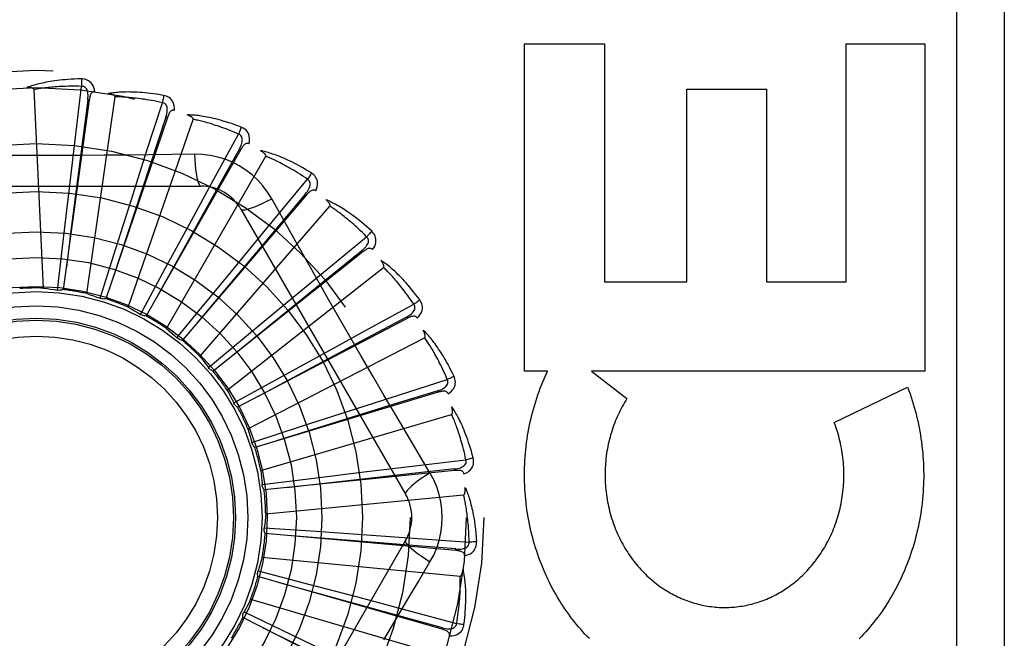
# Model space of a CAD drawing. Header units: inches. Extents: x 0 to 243, y 0 to 157.
# Tile 48 of 256: x 47.346 to 47.965, y 45.87 to 46.259. Entities that reach past the tile are written whole.
import ezdxf

# ---------------------------------------------------------------- set-up
doc = ezdxf.new("R2010")
doc.units = ezdxf.units.IN
doc.header["$LTSCALE"] = 13.357143
doc.header["$MEASUREMENT"] = 0
doc.linetypes.add('HIDDEN', pattern=[0.2, 0.1, -0.1])
doc.layers.add('LEFTHAND_DOOR_ASSEMBLY', color=7, linetype='CONTINUOUS')

msp = doc.modelspace()

# ---------------------------------------------------------------- linework, layer by layer
at = {"layer": 'LEFTHAND_DOOR_ASSEMBLY', "color": 8, "linetype": 'HIDDEN'}
for p, q in [((47.93473, 46.32145), (47.93473, 45.57145)), ((47.96473, 46.32145), (47.96473, 45.57145)), ((47.66321, 46.24424), (47.71335, 46.24424)), ((47.66321, 46.03839), (47.66321, 46.24424)), ((47.71335, 46.24424), (47.71335, 46.09446)), ((47.86523, 46.24424), (47.91486, 46.24424)), ((47.86523, 46.09446), (47.86523, 46.24424)), ((47.91486, 46.24424), (47.91486, 46.03839)), ((47.3608, 46.09063), (47.35485, 46.21546)), ((47.38085, 46.18543), (47.38473, 46.21749)), ((47.76511, 46.21579), (47.81527, 46.21579)), ((47.76511, 46.09446), (47.76511, 46.21579)), ((47.81527, 46.21579), (47.81527, 46.09446)), ((47.38958, 46.20893), (47.37326, 46.08969)), ((47.38863, 46.20906), (47.37787, 46.12486)), ((47.388, 46.08716), (47.40579, 46.21085)), ((47.38958, 46.20893), (47.38863, 46.20906)), ((47.42563, 46.17645), (47.43551, 46.2072)), ((47.43865, 46.19788), (47.40006, 46.08388)), ((47.41406, 46.0786), (47.45493, 46.1967)), ((47.43865, 46.19788), (47.43774, 46.19818)), ((47.46791, 46.15916), (47.48342, 46.18748)), ((47.37705, 46.15347), (47.38085, 46.18543)), ((47.41585, 46.14579), (47.42563, 46.17645)), ((47.48475, 46.17773), (47.42527, 46.0731)), ((47.48475, 46.17773), (47.48391, 46.17821)), ((47.43802, 46.06527), (47.50051, 46.17349)), ((47.45568, 46.1748), (47.44152, 46.17459)), ((47.4525, 46.1309), (47.46791, 46.15916)), ((47.25278, 46.15478), (47.45967, 46.15478)), ((47.37335, 46.12189), (47.37705, 46.15347)), ((47.40624, 46.11548), (47.41585, 46.14579)), ((47.52619, 46.14923), (47.448, 46.05775)), ((47.52619, 46.14923), (47.52546, 46.14985)), ((47.45903, 46.04764), (47.54087, 46.14208)), ((47.48493, 46.1402), (47.58837, 45.96103)), ((47.43733, 46.10296), (47.4525, 46.1309)), ((47.47891, 46.10114), (47.4995, 46.12614)), ((47.3696, 46.08931), (47.37335, 46.12189)), ((47.37787, 46.12486), (47.3752, 46.10376)), ((47.53896, 46.10241), (47.5639, 46.12294)), ((47.39639, 46.0842), (47.40624, 46.11548)), ((47.5615, 46.1134), (47.4674, 46.03837)), ((47.5615, 46.1134), (47.5609, 46.11415)), ((47.42174, 46.07411), (47.43733, 46.10296)), ((47.4587, 46.0765), (47.47891, 46.10114)), ((47.47632, 46.02635), (47.57456, 46.10361)), ((47.51416, 46.08191), (47.53896, 46.10241)), ((47.71335, 46.09446), (47.76511, 46.09446)), ((47.81527, 46.09446), (47.86523, 46.09446)), ((47.44471, 46.0594), (47.4587, 46.0765)), ((47.48969, 46.06161), (47.51416, 46.08191)), ((47.56518, 46.06501), (47.59354, 46.08045)), ((47.58938, 46.07153), (47.48279, 46.01567)), ((47.58939, 46.07153), (47.58894, 46.07238)), ((47.53694, 46.04957), (47.56518, 46.06501)), ((47.46449, 46.04062), (47.48969, 46.06161)), ((47.48928, 46.00218), (47.60035, 46.05945)), ((47.50907, 46.03427), (47.53694, 46.04957)), ((47.48036, 46.01843), (47.50907, 46.03427)), ((47.58384, 46.02333), (47.61462, 46.03312)), ((47.67767, 46.03839), (47.66321, 46.03839)), ((47.67552, 46.03364), (47.67767, 46.03839)), ((47.70531, 46.03839), (47.72749, 46.02114)), ((47.91486, 46.03839), (47.70531, 46.03839)), ((47.85782, 46.00609), (47.90395, 46.02831)), ((47.60884, 46.02515), (47.4936, 45.99046)), ((47.55319, 46.01351), (47.58384, 46.02333)), ((47.60884, 46.02515), (47.60857, 46.02607)), ((47.48047, 46.01818), (47.48036, 46.01843)), ((47.49742, 45.976), (47.61733, 46.0112)), ((47.52293, 46.00375), (47.55319, 46.01351)), ((47.49173, 45.99363), (47.52293, 46.00375)), ((47.60372, 45.97449), (47.59645, 45.98666)), ((47.56232, 45.97502), (47.59428, 45.97886)), ((47.59428, 45.97886), (47.62635, 45.98265)), ((47.49821, 45.96714), (47.53076, 45.97117)), ((47.61917, 45.97592), (47.49945, 45.96367)), ((47.53076, 45.97117), (47.56232, 45.97502)), ((47.61917, 45.97592), (47.61907, 45.97687)), ((47.50046, 45.94874), (47.62486, 45.96062)), ((47.49956, 45.93989), (47.53228, 45.93769)), ((47.62, 45.92562), (47.50012, 45.93625)), ((47.53228, 45.93769), (47.564, 45.9355)), ((47.564, 45.9355), (47.59611, 45.93322)), ((47.58837, 45.93187), (47.48493, 45.7527)), ((47.59611, 45.93322), (47.62832, 45.93088)), ((47.49829, 45.9214), (47.62269, 45.90952)), ((47.62, 45.92562), (47.62008, 45.92658)), ((47.61129, 45.87608), (47.49559, 45.90921)), ((47.49573, 45.91288), (47.52745, 45.90453)), ((47.52745, 45.90453), (47.55818, 45.89638)), ((47.49098, 45.89497), (47.61089, 45.85976)), ((47.55818, 45.89638), (47.58927, 45.88806)), ((47.48686, 45.88709), (47.51642, 45.87288)), ((47.58927, 45.88806), (47.62045, 45.87966)), ((47.59336, 45.82908), (47.48602, 45.88351)), ((47.51642, 45.87288), (47.54505, 45.85906)), ((47.61129, 45.87608), (47.61155, 45.877))]:
    msp.add_line(p, q, dxfattribs=at)
for points in [[(47.38467, 46.22217), (47.38244, 46.22212), (47.38031, 46.22204), (47.37827, 46.22195), (47.37633, 46.22182), (47.37448, 46.22168), (47.37271, 46.22152), (47.37102, 46.22135), (47.36941, 46.22116), (47.36787, 46.22095), (47.3664, 46.22074), (47.365, 46.22051), (47.36366, 46.22028), (47.36238, 46.22005), (47.36115, 46.2198), (47.35999, 46.21956), (47.35887, 46.21931), (47.35781, 46.21906), (47.3568, 46.2188), (47.35583, 46.21853), (47.35492, 46.21827), (47.35404, 46.218), (47.35321, 46.21773), (47.35242, 46.21746), (47.35166, 46.21719), (47.35094, 46.21692), (47.35026, 46.21665)], [(47.39306, 46.2142), (47.39282, 46.21553), (47.39247, 46.21675), (47.39201, 46.21785), (47.39145, 46.21883), (47.39079, 46.21968), (47.39003, 46.2204), (47.38918, 46.22099), (47.38828, 46.22145), (47.38735, 46.22179), (47.38642, 46.22202), (47.38553, 46.22214), (47.38467, 46.22217)], [(47.38467, 46.22217), (47.38471, 46.22154), (47.38473, 46.22083), (47.38475, 46.22006), (47.38475, 46.21923), (47.38475, 46.21836), (47.38473, 46.21749)], [(47.35485, 46.21546), (47.35481, 46.21562), (47.35474, 46.21577), (47.35462, 46.2159), (47.35447, 46.21602), (47.35429, 46.21612), (47.3541, 46.2162), (47.3539, 46.21628), (47.35369, 46.21634), (47.35346, 46.2164), (47.35322, 46.21645), (47.35298, 46.2165), (47.35272, 46.21654), (47.35245, 46.21657), (47.35217, 46.2166), (47.35189, 46.21662), (47.35159, 46.21664), (47.35128, 46.21665), (47.35096, 46.21666), (47.35065, 46.21666), (47.35036, 46.21666)], [(47.38473, 46.21749), (47.38288, 46.21753), (47.3811, 46.21756), (47.3794, 46.21756), (47.37777, 46.21755), (47.37621, 46.21753), (47.37471, 46.21749), (47.37328, 46.21744), (47.3719, 46.21738), (47.37059, 46.21731), (47.36932, 46.21723), (47.36811, 46.21715), (47.36695, 46.21706), (47.36583, 46.21696), (47.36476, 46.21686), (47.36373, 46.21676), (47.36275, 46.21665), (47.3618, 46.21654), (47.3609, 46.21643), (47.36003, 46.21631), (47.35919, 46.21619), (47.35839, 46.21607), (47.35762, 46.21595), (47.35689, 46.21583), (47.35618, 46.21571), (47.3555, 46.21558), (47.35485, 46.21546)], [(47.38863, 46.20906), (47.38874, 46.21009), (47.3888, 46.21107), (47.38879, 46.21201), (47.38874, 46.21289), (47.38861, 46.21372), (47.38843, 46.21449), (47.38817, 46.2152), (47.38785, 46.21583), (47.38746, 46.21637), (47.38699, 46.2168), (47.38647, 46.21713), (47.3859, 46.21736), (47.38531, 46.21748), (47.38472, 46.21749)], [(47.39306, 46.2142), (47.3926, 46.21422), (47.39217, 46.21415), (47.39178, 46.21399), (47.39143, 46.21377), (47.39112, 46.21348), (47.39084, 46.21313), (47.3906, 46.21273), (47.39039, 46.21228), (47.39021, 46.21179), (47.39005, 46.21127), (47.38991, 46.21072), (47.38978, 46.21015), (47.38967, 46.20955), (47.38958, 46.20893)], [(47.43633, 46.2118), (47.43414, 46.21218), (47.43203, 46.21251), (47.43001, 46.21279), (47.42808, 46.21304), (47.42624, 46.21326), (47.42447, 46.21343), (47.42278, 46.21358), (47.42116, 46.2137), (47.41961, 46.21379), (47.41812, 46.21386), (47.4167, 46.2139), (47.41535, 46.21393), (47.41404, 46.21394), (47.4128, 46.21393), (47.4116, 46.21391), (47.41046, 46.21388), (47.40937, 46.21383), (47.40833, 46.21377), (47.40733, 46.21369), (47.40638, 46.2136), (47.40547, 46.21351), (47.4046, 46.2134), (47.40378, 46.21329), (47.40298, 46.21316), (47.40223, 46.21304), (47.4015, 46.2129)], [(47.40579, 46.21085), (47.40578, 46.21103), (47.40573, 46.21119), (47.40564, 46.21134), (47.40551, 46.21148), (47.40536, 46.21161), (47.40519, 46.21173), (47.40501, 46.21184), (47.40481, 46.21195), (47.4046, 46.21205), (47.40438, 46.21214), (47.40414, 46.21223), (47.4039, 46.21232), (47.40364, 46.2124), (47.40337, 46.21248), (47.4031, 46.21256), (47.40281, 46.21263), (47.40251, 46.21271), (47.40219, 46.21277), (47.40186, 46.21284), (47.40152, 46.2129)], [(47.43551, 46.2072), (47.4337, 46.20759), (47.43196, 46.20795), (47.43029, 46.20828), (47.42869, 46.20858), (47.42715, 46.20885), (47.42567, 46.20909), (47.42426, 46.20932), (47.42289, 46.20952), (47.42159, 46.2097), (47.42033, 46.20986), (47.41912, 46.21001), (47.41797, 46.21014), (47.41685, 46.21026), (47.41578, 46.21036), (47.41475, 46.21045), (47.41377, 46.21053), (47.41282, 46.21061), (47.41191, 46.21067), (47.41103, 46.21072), (47.41019, 46.21076), (47.40938, 46.21079), (47.4086, 46.21082), (47.40786, 46.21084), (47.40714, 46.21085), (47.40645, 46.21085), (47.40579, 46.21085)], [(47.43774, 46.19818), (47.43805, 46.19918), (47.43829, 46.20013), (47.43846, 46.20104), (47.43857, 46.20192), (47.43861, 46.20276), (47.43857, 46.20355), (47.43846, 46.2043), (47.43826, 46.20498), (47.43797, 46.20558), (47.4376, 46.20609), (47.43715, 46.20652), (47.43663, 46.20685), (47.43608, 46.20708), (47.4355, 46.2072)], [(47.43633, 46.2118), (47.43625, 46.21119), (47.43615, 46.21049), (47.43602, 46.20973), (47.43586, 46.20892), (47.43569, 46.20806), (47.43551, 46.2072)], [(47.44306, 46.20239), (47.44308, 46.20375), (47.44297, 46.20501), (47.44273, 46.20617), (47.44236, 46.20724), (47.44187, 46.2082), (47.44126, 46.20905), (47.44054, 46.20979), (47.43975, 46.21042), (47.43889, 46.21092), (47.43802, 46.21132), (47.43717, 46.21161), (47.43633, 46.2118)], [(47.44307, 46.20239), (47.44262, 46.20249), (47.44219, 46.20251), (47.44177, 46.20243), (47.44138, 46.20227), (47.44102, 46.20205), (47.44069, 46.20176), (47.44037, 46.20141), (47.44008, 46.20101), (47.43981, 46.20057), (47.43955, 46.20008), (47.43931, 46.19957), (47.43908, 46.19903), (47.43886, 46.19847), (47.43865, 46.19788)], [(47.43774, 46.19818), (47.42766, 46.16753), (47.40463, 46.09733)], [(47.4851, 46.19184), (47.48302, 46.19263), (47.48101, 46.19335), (47.47909, 46.19402), (47.47724, 46.19463), (47.47547, 46.19518), (47.47376, 46.19569), (47.47213, 46.19616), (47.47056, 46.19658), (47.46906, 46.19696), (47.46761, 46.19731), (47.46623, 46.19762), (47.4649, 46.19791), (47.46362, 46.19816), (47.4624, 46.19839), (47.46122, 46.1986), (47.46009, 46.19878), (47.45901, 46.19894), (47.45798, 46.19907), (47.45698, 46.19919), (47.45603, 46.19928), (47.45512, 46.19936), (47.45425, 46.19942), (47.45342, 46.19946), (47.45262, 46.1995), (47.45185, 46.19951), (47.45111, 46.19952)], [(47.45493, 46.1967), (47.45496, 46.19687), (47.45494, 46.19703), (47.45488, 46.1972), (47.45478, 46.19736), (47.45466, 46.19752), (47.45451, 46.19767), (47.45435, 46.19781), (47.45418, 46.19795), (47.45399, 46.19809), (47.45379, 46.19823), (47.45358, 46.19836), (47.45335, 46.19849), (47.45312, 46.19862), (47.45287, 46.19875), (47.45261, 46.19888), (47.45234, 46.19901), (47.45206, 46.19914), (47.45176, 46.19926), (47.45148, 46.19938), (47.4512, 46.19948)], [(47.48342, 46.18748), (47.48172, 46.18821), (47.48008, 46.18889), (47.4785, 46.18953), (47.47699, 46.19012), (47.47553, 46.19068), (47.47413, 46.1912), (47.47278, 46.19169), (47.47148, 46.19215), (47.47023, 46.19257), (47.46902, 46.19297), (47.46787, 46.19334), (47.46675, 46.19369), (47.46568, 46.19402), (47.46465, 46.19432), (47.46366, 46.19461), (47.46271, 46.19487), (47.46179, 46.19512), (47.4609, 46.19535), (47.46005, 46.19557), (47.45923, 46.19577), (47.45845, 46.19596), (47.45769, 46.19613), (47.45696, 46.19629), (47.45626, 46.19643), (47.45558, 46.19657), (47.45493, 46.1967)], [(47.4851, 46.19184), (47.48491, 46.19126), (47.48467, 46.19059), (47.4844, 46.18987), (47.4841, 46.1891), (47.48377, 46.1883), (47.48342, 46.18748)], [(47.48391, 46.17821), (47.4844, 46.17912), (47.48481, 46.18001), (47.48516, 46.18088), (47.48543, 46.18172), (47.48563, 46.18254), (47.48574, 46.18332), (47.48577, 46.18407), (47.48571, 46.18478), (47.48554, 46.18542), (47.48527, 46.186), (47.4849, 46.1865), (47.48446, 46.18692), (47.48396, 46.18725), (47.48342, 46.18749)], [(47.48993, 46.18133), (47.49021, 46.18266), (47.49034, 46.18392), (47.49032, 46.18511), (47.49016, 46.18622), (47.48986, 46.18726), (47.48942, 46.18821), (47.48886, 46.18907), (47.48819, 46.18984), (47.48745, 46.1905), (47.48667, 46.19106), (47.48589, 46.1915), (47.4851, 46.19184)], [(47.48993, 46.18133), (47.48951, 46.18152), (47.48909, 46.18161), (47.48867, 46.18162), (47.48826, 46.18154), (47.48786, 46.18138), (47.48748, 46.18116), (47.4871, 46.18088), (47.48674, 46.18054), (47.48639, 46.18015), (47.48605, 46.17973), (47.48571, 46.17927), (47.48539, 46.17878), (47.48506, 46.17827), (47.48475, 46.17773)], [(47.48391, 46.17821), (47.46821, 46.15002), (47.43231, 46.08544)], [(47.52922, 46.16302), (47.52732, 46.16418), (47.52548, 46.16527), (47.52372, 46.16629), (47.52202, 46.16724), (47.52038, 46.16812), (47.51881, 46.16894), (47.51729, 46.16971), (47.51583, 46.17042), (47.51443, 46.17108), (47.51308, 46.1717), (47.51177, 46.17227), (47.51052, 46.1728), (47.50932, 46.17329), (47.50816, 46.17375), (47.50704, 46.17417), (47.50597, 46.17456), (47.50494, 46.17492), (47.50395, 46.17525), (47.503, 46.17555), (47.50208, 46.17583), (47.5012, 46.17607), (47.50035, 46.1763), (47.49954, 46.1765), (47.49876, 46.17668), (47.49801, 46.17684), (47.49729, 46.17698)], [(47.50051, 46.17349), (47.50056, 46.17366), (47.50058, 46.17382), (47.50055, 46.174), (47.50048, 46.17418), (47.50039, 46.17435), (47.50028, 46.17453), (47.50015, 46.1747), (47.50001, 46.17487), (47.49985, 46.17504), (47.49968, 46.17521), (47.49949, 46.17539), (47.49929, 46.17556), (47.49909, 46.17573), (47.49887, 46.1759), (47.49864, 46.17608), (47.4984, 46.17625), (47.49815, 46.17643), (47.49788, 46.17661), (47.4976, 46.1768), (47.4973, 46.17698)], [(47.44152, 46.17459), (47.41318, 46.17429), (47.39897, 46.17416), (47.38474, 46.17407), (47.37051, 46.174), (47.35628, 46.17398), (47.34204, 46.17399), (47.3278, 46.17406), (47.31357, 46.17415)], [(47.45568, 46.17481), (47.45588, 46.17142), (47.45613, 46.16823), (47.45644, 46.16535), (47.45679, 46.16275), (47.45718, 46.16044), (47.45762, 46.15848), (47.4581, 46.1569), (47.4586, 46.15573), (47.45913, 46.15502), (47.45967, 46.15478)], [(47.50426, 46.14676), (47.50166, 46.15096), (47.49872, 46.15488), (47.49545, 46.15852), (47.49187, 46.16184), (47.488, 46.16484), (47.48387, 46.16748), (47.47952, 46.16974), (47.47499, 46.1716), (47.47031, 46.17304), (47.46552, 46.17407), (47.46064, 46.17465), (47.45568, 46.1748)], [(47.52674, 46.15906), (47.52521, 46.16009), (47.52373, 46.16107), (47.5223, 46.16199), (47.52092, 46.16287), (47.51959, 46.16369), (47.51831, 46.16447), (47.51708, 46.1652), (47.51589, 46.1659), (47.51475, 46.16655), (47.51364, 46.16717), (47.51257, 46.16775), (47.51155, 46.16831), (47.51056, 46.16883), (47.5096, 46.16932), (47.50868, 46.16979), (47.5078, 46.17023), (47.50694, 46.17065), (47.50612, 46.17104), (47.50532, 46.17142), (47.50456, 46.17177), (47.50382, 46.1721), (47.50311, 46.17241), (47.50242, 46.17271), (47.50176, 46.17299), (47.50112, 46.17325), (47.50051, 46.17349)], [(47.52922, 46.16302), (47.52891, 46.16248), (47.52855, 46.16187), (47.52815, 46.16121), (47.52771, 46.16052), (47.52723, 46.15979), (47.52674, 46.15906)], [(47.53197, 46.15178), (47.53249, 46.15303), (47.53285, 46.15424), (47.53306, 46.15542), (47.53312, 46.15654), (47.53302, 46.15762), (47.53277, 46.15863), (47.53238, 46.15959), (47.53187, 46.16047), (47.53127, 46.16126), (47.53061, 46.16195), (47.52993, 46.16253), (47.52922, 46.16302)], [(47.4995, 46.12614), (47.51969, 46.15055), (47.52674, 46.15906)], [(47.52546, 46.14985), (47.52611, 46.15066), (47.52669, 46.15146), (47.5272, 46.15224), (47.52762, 46.15302), (47.52797, 46.15378), (47.52823, 46.15453), (47.5284, 46.15526), (47.52847, 46.15597), (47.52843, 46.15663), (47.52827, 46.15725), (47.52801, 46.15781), (47.52765, 46.15831), (47.52723, 46.15873), (47.52674, 46.15906)], [(47.53197, 46.15178), (47.53159, 46.15204), (47.5312, 46.15222), (47.53078, 46.1523), (47.53036, 46.1523), (47.52994, 46.15222), (47.52953, 46.15208), (47.52911, 46.15187), (47.52869, 46.15161), (47.52827, 46.1513), (47.52785, 46.15095), (47.52744, 46.15056), (47.52702, 46.15014), (47.52661, 46.1497), (47.52619, 46.14923)], [(47.52546, 46.14985), (47.50471, 46.12515), (47.45724, 46.06853)], [(47.48493, 46.1402), (47.48539, 46.13986), (47.48623, 46.13975), (47.48742, 46.13988), (47.48895, 46.14022), (47.49082, 46.14079), (47.49301, 46.14159), (47.49548, 46.14259), (47.49821, 46.1438), (47.50116, 46.14521), (47.50426, 46.14676)], [(47.53209, 46.09725), (47.51812, 46.122), (47.51119, 46.13434), (47.50426, 46.14676)], [(47.56708, 46.12637), (47.56543, 46.12787), (47.56384, 46.12929), (47.5623, 46.13062), (47.56081, 46.13187), (47.55937, 46.13305), (47.55798, 46.13416), (47.55663, 46.13519), (47.55534, 46.13617), (47.55408, 46.13708), (47.55287, 46.13794), (47.5517, 46.13875), (47.55057, 46.1395), (47.54948, 46.14022), (47.54843, 46.14089), (47.54741, 46.14151), (47.54644, 46.1421), (47.54549, 46.14265), (47.54458, 46.14316), (47.5437, 46.14364), (47.54285, 46.14408), (47.54204, 46.14449), (47.54125, 46.14487), (47.54049, 46.14522), (47.53976, 46.14554), (47.53905, 46.14585), (47.53837, 46.14612)], [(47.54087, 46.14208), (47.54096, 46.14223), (47.541, 46.1424), (47.541, 46.14257), (47.54097, 46.14276), (47.54092, 46.14295), (47.54084, 46.14314), (47.54075, 46.14334), (47.54064, 46.14353), (47.54051, 46.14373), (47.54038, 46.14393), (47.54023, 46.14414), (47.54007, 46.14434), (47.5399, 46.14455), (47.53972, 46.14476), (47.53953, 46.14498), (47.53932, 46.14519), (47.53911, 46.14542), (47.53888, 46.14565), (47.53864, 46.14588), (47.53838, 46.14612)], [(47.5639, 46.12294), (47.56258, 46.12425), (47.56132, 46.12549), (47.56009, 46.12667), (47.5589, 46.12779), (47.55775, 46.12885), (47.55665, 46.12985), (47.55557, 46.13081), (47.55454, 46.13171), (47.55353, 46.13257), (47.55257, 46.13339), (47.55163, 46.13417), (47.55073, 46.1349), (47.54985, 46.1356), (47.54901, 46.13627), (47.5482, 46.1369), (47.54741, 46.1375), (47.54665, 46.13807), (47.54591, 46.13862), (47.5452, 46.13914), (47.54452, 46.13963), (47.54386, 46.14009), (47.54322, 46.14053), (47.5426, 46.14095), (47.542, 46.14135), (47.54142, 46.14173), (47.54087, 46.14208)], [(47.56708, 46.12637), (47.56668, 46.12589), (47.56621, 46.12536), (47.56569, 46.1248), (47.56512, 46.1242), (47.56452, 46.12357), (47.5639, 46.12294)], [(47.56765, 46.11481), (47.5684, 46.11594), (47.56899, 46.11706), (47.56941, 46.11817), (47.56968, 46.11927), (47.56978, 46.12034), (47.56973, 46.12139), (47.56953, 46.1224), (47.5692, 46.12336), (47.56876, 46.12425), (47.56824, 46.12505), (47.56768, 46.12576), (47.56708, 46.12637)], [(47.5609, 46.11415), (47.56169, 46.11482), (47.56241, 46.11549), (47.56305, 46.11617), (47.56362, 46.11685), (47.5641, 46.11753), (47.5645, 46.11822), (47.56481, 46.11891), (47.56501, 46.11958), (47.56509, 46.12024), (47.56506, 46.12088), (47.5649, 46.12148), (47.56465, 46.12204), (47.56431, 46.12253), (47.56389, 46.12295)], [(47.5609, 46.11415), (47.53584, 46.09382), (47.47852, 46.04721)], [(47.56765, 46.11481), (47.56733, 46.11514), (47.56698, 46.11539), (47.56658, 46.11555), (47.56617, 46.11562), (47.56575, 46.11563), (47.56531, 46.11557), (47.56486, 46.11544), (47.5644, 46.11526), (47.56393, 46.11504), (47.56345, 46.11477), (47.56297, 46.11447), (47.56248, 46.11414), (47.56199, 46.11378), (47.5615, 46.1134)], [(47.59732, 46.08321), (47.59599, 46.085), (47.59469, 46.08669), (47.59343, 46.08829), (47.5922, 46.0898), (47.59101, 46.09123), (47.58986, 46.09258), (47.58873, 46.09385), (47.58764, 46.09506), (47.58658, 46.09619), (47.58556, 46.09727), (47.58456, 46.09828), (47.58359, 46.09924), (47.58266, 46.10014), (47.58175, 46.101), (47.58088, 46.10181), (47.58003, 46.10257), (47.5792, 46.10329), (47.5784, 46.10396), (47.57763, 46.10459), (47.57688, 46.10519), (47.57616, 46.10574), (47.57545, 46.10626), (47.57478, 46.10675), (47.57412, 46.10721), (47.57348, 46.10764), (47.57287, 46.10804)], [(47.57456, 46.10361), (47.57467, 46.10374), (47.57475, 46.10389), (47.57478, 46.10406), (47.57479, 46.10425), (47.57477, 46.10444), (47.57473, 46.10465), (47.57467, 46.10486), (47.5746, 46.10507), (47.57452, 46.10529), (47.57442, 46.10551), (47.57432, 46.10574), (47.5742, 46.10597), (47.57407, 46.10621), (47.57393, 46.10645), (47.57379, 46.1067), (47.57363, 46.10695), (47.57346, 46.10722), (47.57328, 46.10748), (47.5731, 46.10773), (47.57293, 46.10797)], [(47.59354, 46.08045), (47.5925, 46.08198), (47.59149, 46.08344), (47.59051, 46.08483), (47.58956, 46.08615), (47.58863, 46.08741), (47.58773, 46.08861), (47.58686, 46.08975), (47.58601, 46.09083), (47.58519, 46.09187), (47.5844, 46.09285), (47.58363, 46.09379), (47.58288, 46.09469), (47.58215, 46.09554), (47.58145, 46.09635), (47.58077, 46.09713), (47.58011, 46.09787), (47.57947, 46.09857), (47.57885, 46.09925), (47.57825, 46.09989), (47.57767, 46.1005), (47.57711, 46.10108), (47.57657, 46.10164), (47.57604, 46.10217), (47.57553, 46.10267), (47.57503, 46.10315), (47.57456, 46.10361)], [(47.59645, 45.98666), (47.58202, 46.01104), (47.5748, 46.02328), (47.56761, 46.03556), (47.56043, 46.04785), (47.5533, 46.06017), (47.54619, 46.07251), (47.53913, 46.08487), (47.53209, 46.09725)], [(47.3608, 46.09063), (47.36301, 46.09035), (47.36521, 46.09004), (47.36741, 46.08969), (47.3696, 46.08931)], [(47.37326, 46.08969), (47.37267, 46.08949), (47.37207, 46.08934), (47.37145, 46.08924), (47.37082, 46.08921), (47.37021, 46.08923), (47.3696, 46.08931)], [(47.388, 46.08716), (47.39012, 46.08646), (47.39223, 46.08574), (47.39432, 46.08499), (47.39639, 46.0842)], [(47.40006, 46.08388), (47.39944, 46.08379), (47.39883, 46.08375), (47.3982, 46.08378), (47.39758, 46.08387), (47.39698, 46.084), (47.39639, 46.0842)], [(47.59732, 46.08321), (47.59683, 46.08282), (47.59627, 46.08239), (47.59566, 46.08193), (47.59499, 46.08145), (47.59427, 46.08095), (47.59354, 46.08045)], [(47.59569, 46.07176), (47.59664, 46.07273), (47.59743, 46.07371), (47.59806, 46.07473), (47.59853, 46.07575), (47.59884, 46.07678), (47.59898, 46.07782), (47.59897, 46.07885), (47.59883, 46.07986), (47.59856, 46.08081), (47.59821, 46.0817), (47.59779, 46.0825), (47.59732, 46.08321)], [(47.41406, 46.0786), (47.41601, 46.07752), (47.41794, 46.07641), (47.41985, 46.07527), (47.42174, 46.07411)], [(47.58894, 46.07238), (47.58984, 46.07289), (47.59067, 46.07342), (47.59143, 46.07396), (47.59212, 46.07452), (47.59272, 46.0751), (47.59324, 46.0757), (47.59367, 46.07632), (47.594, 46.07694), (47.59421, 46.07758), (47.5943, 46.07821), (47.59426, 46.07883), (47.59411, 46.07942), (47.59387, 46.07997), (47.59354, 46.08046)], [(47.42527, 46.0731), (47.42465, 46.07313), (47.42404, 46.07321), (47.42343, 46.07336), (47.42284, 46.07356), (47.42227, 46.07381), (47.42174, 46.07411)], [(47.58894, 46.07238), (47.56049, 46.05716), (47.49537, 46.02224)], [(47.59569, 46.07175), (47.59544, 46.07214), (47.59514, 46.07245), (47.59478, 46.07268), (47.59439, 46.07284), (47.59398, 46.07292), (47.59353, 46.07294), (47.59307, 46.0729), (47.59258, 46.07282), (47.59208, 46.07268), (47.59156, 46.07251), (47.59103, 46.07231), (47.59049, 46.07207), (47.58994, 46.07182), (47.58938, 46.07153)], [(47.43802, 46.06527), (47.43973, 46.06384), (47.44142, 46.06238), (47.44308, 46.06091), (47.44471, 46.0594)], [(47.61884, 46.03511), (47.61787, 46.03712), (47.61692, 46.03903), (47.61599, 46.04084), (47.61507, 46.04255), (47.61417, 46.04418), (47.61329, 46.04573), (47.61243, 46.04719), (47.61158, 46.04858), (47.61076, 46.04989), (47.60995, 46.05114), (47.60917, 46.05232), (47.6084, 46.05344), (47.60765, 46.05451), (47.60693, 46.05552), (47.60622, 46.05648), (47.60553, 46.05739), (47.60485, 46.05825), (47.6042, 46.05907), (47.60356, 46.05983), (47.60294, 46.06056), (47.60233, 46.06124), (47.60174, 46.06189), (47.60117, 46.0625), (47.60061, 46.06307), (47.60006, 46.06361), (47.59953, 46.06412)], [(47.60035, 46.05945), (47.60049, 46.05955), (47.60059, 46.05969), (47.60066, 46.05985), (47.6007, 46.06003), (47.60072, 46.06023), (47.60072, 46.06044), (47.6007, 46.06065), (47.60068, 46.06088), (47.60063, 46.06111), (47.60058, 46.06134), (47.60052, 46.06159), (47.60045, 46.06184), (47.60037, 46.0621), (47.60028, 46.06236), (47.60018, 46.06263), (47.60007, 46.06291), (47.59996, 46.06319), (47.59983, 46.06349), (47.59969, 46.0638), (47.59954, 46.06411)], [(47.448, 46.05775), (47.44739, 46.05789), (47.44681, 46.05809), (47.44623, 46.05834), (47.44569, 46.05865), (47.44518, 46.05901), (47.44471, 46.0594)], [(47.61462, 46.03312), (47.61388, 46.03482), (47.61317, 46.03644), (47.61247, 46.03799), (47.61178, 46.03947), (47.61111, 46.04088), (47.61045, 46.04223), (47.60981, 46.04351), (47.60919, 46.04474), (47.60858, 46.04591), (47.60798, 46.04703), (47.6074, 46.04809), (47.60684, 46.04911), (47.60628, 46.05009), (47.60575, 46.05102), (47.60523, 46.05191), (47.60472, 46.05276), (47.60423, 46.05358), (47.60375, 46.05435), (47.60328, 46.0551), (47.60283, 46.05581), (47.60239, 46.05649), (47.60196, 46.05713), (47.60154, 46.05775), (47.60113, 46.05834), (47.60074, 46.05891), (47.60035, 46.05945)], [(47.45903, 46.04764), (47.46044, 46.04591), (47.46182, 46.04417), (47.46317, 46.0424), (47.46449, 46.04062)], [(47.4674, 46.03837), (47.46683, 46.03862), (47.4663, 46.03893), (47.46578, 46.03929), (47.46531, 46.03969), (47.46488, 46.04014), (47.46449, 46.04062)], [(47.60857, 46.02607), (47.60955, 46.0264), (47.61047, 46.02675), (47.61132, 46.02714), (47.61209, 46.02756), (47.6128, 46.02802), (47.61342, 46.02851), (47.61396, 46.02903), (47.6144, 46.02959), (47.61472, 46.03017), (47.61493, 46.03077), (47.61501, 46.03139), (47.61498, 46.032), (47.61485, 46.03258), (47.61461, 46.03312)], [(47.61884, 46.03511), (47.61829, 46.03482), (47.61766, 46.03451), (47.61697, 46.03417), (47.61622, 46.03382), (47.61543, 46.03347), (47.61462, 46.03312)], [(47.61508, 46.02417), (47.6162, 46.02495), (47.61716, 46.02577), (47.61797, 46.02664), (47.61862, 46.02756), (47.61912, 46.02852), (47.61946, 46.0295), (47.61964, 46.03052), (47.61969, 46.03153), (47.61961, 46.03252), (47.61943, 46.03346), (47.61918, 46.03432), (47.61884, 46.03511)], [(47.66948, 45.92931), (47.66887, 45.93143), (47.66828, 45.93356), (47.66773, 45.9357), (47.6672, 45.93786), (47.66671, 45.94002), (47.66625, 45.9422), (47.66582, 45.94439), (47.66542, 45.94659), (47.66505, 45.94879), (47.66471, 45.951), (47.66441, 45.95321), (47.66413, 45.95543), (47.66389, 45.95766), (47.66369, 45.95989), (47.66351, 45.96212), (47.66336, 45.96436), (47.66325, 45.9666), (47.66317, 45.96884), (47.66313, 45.97108), (47.66311, 45.97333), (47.66313, 45.97557), (47.66318, 45.97781), (47.66327, 45.98005), (47.66338, 45.98229), (47.66353, 45.98453), (47.66371, 45.98676), (47.66392, 45.98899), (47.66417, 45.99121), (47.66444, 45.99343), (47.66475, 45.99564), (47.66509, 45.99784), (47.66546, 46.00004), (47.66586, 46.00223), (47.6663, 46.0044), (47.66676, 46.00657), (47.66726, 46.00873), (47.66778, 46.01088), (47.66834, 46.01301), (47.66893, 46.01514), (47.66955, 46.01726), (47.67019, 46.01936), (47.67087, 46.02145), (47.67157, 46.02352), (47.67231, 46.02558), (47.67307, 46.02762), (47.67386, 46.02965), (47.67467, 46.03165), (47.67552, 46.03364)], [(47.90395, 46.02831), (47.90472, 46.02627), (47.90545, 46.02421), (47.90616, 46.02213), (47.90684, 46.02003), (47.9075, 46.01792), (47.90812, 46.0158), (47.90871, 46.01366), (47.90928, 46.0115), (47.90981, 46.00934), (47.91031, 46.00716), (47.91078, 46.00498), (47.91122, 46.00278), (47.91163, 46.00058), (47.91201, 45.99837), (47.91236, 45.99615), (47.91267, 45.99393), (47.91295, 45.9917), (47.9132, 45.98946), (47.91342, 45.98721), (47.91361, 45.98497), (47.91376, 45.98271), (47.91388, 45.98046), (47.91397, 45.9782), (47.91403, 45.97594), (47.91405, 45.97368), (47.91404, 45.97142), (47.914, 45.96916), (47.91393, 45.9669), (47.91382, 45.96464), (47.91368, 45.96239), (47.91351, 45.96013), (47.91331, 45.95789), (47.91307, 45.95564), (47.9128, 45.9534), (47.9125, 45.95117), (47.91217, 45.94895), (47.91181, 45.94673), (47.91141, 45.94452), (47.91098, 45.94233), (47.91053, 45.94014), (47.91004, 45.93796), (47.90952, 45.9358), (47.90897, 45.93364), (47.90839, 45.9315), (47.90778, 45.92937), (47.90715, 45.92726), (47.90648, 45.92516), (47.90578, 45.92307), (47.90506, 45.921), (47.90431, 45.91895), (47.90353, 45.91691), (47.90272, 45.91489), (47.90189, 45.91289), (47.90103, 45.91091), (47.90014, 45.90895), (47.89923, 45.90701), (47.89829, 45.90509), (47.89733, 45.90319), (47.89634, 45.90131), (47.89533, 45.89945), (47.8943, 45.89762), (47.89325, 45.8958), (47.89217, 45.89402), (47.89107, 45.89225), (47.88995, 45.89051), (47.88881, 45.8888), (47.88765, 45.8871), (47.88647, 45.88544), (47.88527, 45.88379), (47.88404, 45.88217), (47.8828, 45.88057), (47.88154, 45.879), (47.88026, 45.87745), (47.87896, 45.87593), (47.87764, 45.87443), (47.87631, 45.87296), (47.87496, 45.87152), (47.87359, 45.8701)], [(47.47632, 46.02635), (47.47703, 46.02505), (47.47772, 46.02374), (47.4784, 46.02242), (47.47907, 46.0211), (47.47972, 46.01976), (47.48036, 46.01843)], [(47.60857, 46.02607), (47.57775, 46.0165), (47.5072, 45.99454)], [(47.61508, 46.02417), (47.6149, 46.0246), (47.61467, 46.02496), (47.61436, 46.02525), (47.61401, 46.02548), (47.61362, 46.02564), (47.61319, 46.02574), (47.61272, 46.0258), (47.61223, 46.0258), (47.61171, 46.02577), (47.61116, 46.02569), (47.61061, 46.0256), (47.61003, 46.02547), (47.60945, 46.02532), (47.60884, 46.02515)], [(47.72749, 46.02114), (47.72674, 46.01993), (47.726, 46.0187), (47.72528, 46.01745), (47.72457, 46.01618), (47.72389, 46.01489), (47.72322, 46.01359), (47.72258, 46.01227), (47.72195, 46.01094), (47.72134, 46.00959), (47.72076, 46.00823), (47.7202, 46.00685), (47.71966, 46.00547), (47.71914, 46.00407), (47.71865, 46.00267), (47.71817, 46.00125), (47.71773, 45.99983), (47.7173, 45.99839), (47.7169, 45.99694), (47.71652, 45.99549), (47.71616, 45.99403), (47.71583, 45.99255), (47.71553, 45.99107), (47.71524, 45.98958), (47.71498, 45.98809), (47.71475, 45.98659), (47.71454, 45.98508), (47.71436, 45.98357), (47.7142, 45.98206), (47.71406, 45.98054), (47.71396, 45.97902), (47.71387, 45.9775), (47.71381, 45.97597), (47.71378, 45.97444), (47.71377, 45.97291), (47.71379, 45.97138), (47.71383, 45.96985), (47.7139, 45.96833), (47.71399, 45.9668), (47.71411, 45.96527), (47.71426, 45.96375), (47.71443, 45.96223), (47.71462, 45.96072), (47.71484, 45.95921), (47.71508, 45.95771), (47.71535, 45.95622), (47.71565, 45.95473), (47.71596, 45.95324), (47.7163, 45.95177), (47.71667, 45.9503), (47.71706, 45.94884), (47.71747, 45.94739), (47.71791, 45.94595), (47.71837, 45.94452), (47.71885, 45.9431), (47.71935, 45.9417), (47.71988, 45.9403), (47.72043, 45.93892), (47.721, 45.93755), (47.72159, 45.9362), (47.7222, 45.93486), (47.72283, 45.93353), (47.72348, 45.93222), (47.72416, 45.93093), (47.72485, 45.92965), (47.72556, 45.92838), (47.72629, 45.92714), (47.72703, 45.92591), (47.7278, 45.9247), (47.72858, 45.92351), (47.72937, 45.92234), (47.73019, 45.92119), (47.73101, 45.92005), (47.73186, 45.91894), (47.73272, 45.91785), (47.73359, 45.91677), (47.73448, 45.91572), (47.73538, 45.91468), (47.7363, 45.91366), (47.73723, 45.91267), (47.73818, 45.91169), (47.73914, 45.91073), (47.74011, 45.90979), (47.74109, 45.90887), (47.74209, 45.90798), (47.7431, 45.9071), (47.74411, 45.90625), (47.74514, 45.90542), (47.74618, 45.90461), (47.74722, 45.90382), (47.74828, 45.90305), (47.74934, 45.90231), (47.75042, 45.90158), (47.7515, 45.90088), (47.7526, 45.90019), (47.7537, 45.89953), (47.75482, 45.89889), (47.75594, 45.89827), (47.75707, 45.89767), (47.7582, 45.89709), (47.75934, 45.89654), (47.76049, 45.896), (47.76164, 45.89549), (47.76279, 45.89501), (47.76395, 45.89454), (47.76511, 45.8941), (47.76628, 45.89368), (47.76746, 45.89328), (47.76864, 45.8929), (47.76983, 45.89254), (47.77102, 45.8922), (47.77222, 45.89189), (47.77342, 45.8916), (47.77462, 45.89132), (47.77582, 45.89108), (47.77703, 45.89085), (47.77824, 45.89064), (47.77944, 45.89046), (47.78065, 45.8903), (47.78185, 45.89016), (47.78306, 45.89005), (47.78427, 45.88995), (47.78548, 45.88988), (47.7867, 45.88983), (47.78792, 45.8898), (47.78913, 45.88979), (47.79035, 45.8898), (47.79157, 45.88984), (47.79279, 45.8899), (47.794, 45.88997), (47.79522, 45.89008), (47.79643, 45.8902), (47.79763, 45.89034), (47.79884, 45.89051), (47.80004, 45.89069), (47.80123, 45.8909), (47.80243, 45.89113), (47.80362, 45.89139), (47.80482, 45.89166), (47.80601, 45.89196), (47.8072, 45.89228), (47.80838, 45.89262), (47.80956, 45.89298), (47.81074, 45.89336), (47.81191, 45.89377), (47.81308, 45.8942), (47.81424, 45.89464), (47.81539, 45.89511), (47.81654, 45.8956), (47.81768, 45.89611), (47.81881, 45.89665), (47.81993, 45.8972), (47.82106, 45.89778), (47.82217, 45.89838), (47.82328, 45.899), (47.82438, 45.89964), (47.82548, 45.90031), (47.82657, 45.901), (47.82765, 45.90171), (47.82872, 45.90244), (47.82978, 45.90319), (47.83083, 45.90396), (47.83187, 45.90475), (47.8329, 45.90556), (47.83391, 45.9064), (47.83492, 45.90725), (47.83591, 45.90812), (47.8369, 45.90902), (47.83788, 45.90994), (47.83884, 45.91088), (47.83979, 45.91184), (47.84073, 45.91283), (47.84166, 45.91383), (47.84258, 45.91486), (47.84348, 45.9159), (47.84437, 45.91697), (47.84524, 45.91805), (47.84609, 45.91916), (47.84693, 45.92028), (47.84776, 45.92142), (47.84857, 45.92258), (47.84936, 45.92376), (47.85013, 45.92495), (47.85089, 45.92617), (47.85163, 45.9274), (47.85235, 45.92865), (47.85306, 45.92992), (47.85374, 45.9312), (47.85441, 45.9325), (47.85505, 45.93381), (47.85568, 45.93514), (47.85628, 45.93648), (47.85686, 45.93784), (47.85742, 45.93921), (47.85796, 45.94059), (47.85848, 45.94198), (47.85898, 45.94339), (47.85945, 45.94481), (47.8599, 45.94624), (47.86033, 45.94768)], [(47.48279, 46.01567), (47.48232, 46.01599), (47.48188, 46.01636), (47.48147, 46.01677), (47.4811, 46.01721), (47.48077, 46.01768), (47.48047, 46.01818)], [(47.61733, 46.0112), (47.61748, 46.01128), (47.61761, 46.01139), (47.6177, 46.01154), (47.61778, 46.01171), (47.61783, 46.0119), (47.61787, 46.01211), (47.6179, 46.01232), (47.61791, 46.01255), (47.61792, 46.01278), (47.61791, 46.01302), (47.6179, 46.01327), (47.61787, 46.01353), (47.61784, 46.0138), (47.61781, 46.01408), (47.61776, 46.01436), (47.61771, 46.01465), (47.61765, 46.01496), (47.61758, 46.01527), (47.61751, 46.01557), (47.61743, 46.01586)], [(47.63088, 45.98381), (47.6303, 45.98597), (47.62973, 45.98802), (47.62915, 45.98997), (47.62858, 45.99183), (47.628, 45.9936), (47.62743, 45.99528), (47.62686, 45.99688), (47.6263, 45.9984), (47.62574, 45.99985), (47.62518, 46.00123), (47.62463, 46.00254), (47.62409, 46.00379), (47.62356, 46.00498), (47.62304, 46.00611), (47.62252, 46.00718), (47.62202, 46.00821), (47.62152, 46.00918), (47.62103, 46.0101), (47.62055, 46.01098), (47.62007, 46.01181), (47.61961, 46.01259), (47.61915, 46.01334), (47.6187, 46.01404), (47.61826, 46.01471), (47.61783, 46.01535), (47.61741, 46.01595)], [(47.62635, 45.98265), (47.62595, 45.98446), (47.62556, 45.98619), (47.62516, 45.98784), (47.62477, 45.98942), (47.62437, 45.99094), (47.62398, 45.99238), (47.6236, 45.99377), (47.62322, 45.99509), (47.62284, 45.99635), (47.62247, 45.99756), (47.6221, 45.99872), (47.62174, 45.99983), (47.62138, 46.00089), (47.62103, 46.00191), (47.62069, 46.00288), (47.62035, 46.00381), (47.62002, 46.00471), (47.6197, 46.00556), (47.61938, 46.00638), (47.61907, 46.00716), (47.61876, 46.00791), (47.61846, 46.00863), (47.61817, 46.00932), (47.61788, 46.00997), (47.6176, 46.0106), (47.61733, 46.0112)], [(47.48928, 46.00218), (47.48994, 46.00006), (47.49057, 45.99792), (47.49117, 45.99578), (47.49173, 45.99363)], [(47.86033, 45.94768), (47.86074, 45.94914), (47.86112, 45.9506), (47.86148, 45.95207), (47.86181, 45.95355), (47.86212, 45.95504), (47.86241, 45.95654), (47.86267, 45.95804), (47.86291, 45.95955), (47.86312, 45.96106), (47.86331, 45.96258), (47.86347, 45.9641), (47.8636, 45.96563), (47.86372, 45.96716), (47.8638, 45.96869), (47.86386, 45.97022), (47.8639, 45.97176), (47.86391, 45.97329), (47.86389, 45.97483), (47.86385, 45.97636), (47.86378, 45.9779), (47.86369, 45.97943), (47.86357, 45.98096), (47.86343, 45.98249), (47.86326, 45.98401), (47.86307, 45.98553), (47.86285, 45.98705), (47.86261, 45.98856), (47.86234, 45.99007), (47.86205, 45.99157), (47.86173, 45.99307), (47.86139, 45.99456), (47.86102, 45.99604), (47.86063, 45.99751), (47.86022, 45.99897), (47.85978, 46.00042), (47.85932, 46.00186), (47.85884, 46.00328), (47.85834, 46.00469), (47.85782, 46.00609)], [(47.4936, 45.99046), (47.49317, 45.99091), (47.49278, 45.99139), (47.49244, 45.99192), (47.49215, 45.99247), (47.49191, 45.99304), (47.49173, 45.99363)], [(47.62511, 45.97378), (47.62635, 45.97433), (47.62745, 45.97495), (47.62841, 45.97566), (47.62923, 45.97643), (47.6299, 45.97728), (47.63042, 45.97819), (47.63079, 45.97915), (47.63104, 45.98013), (47.63114, 45.98112), (47.63114, 45.98208), (47.63105, 45.98297), (47.63088, 45.98381)], [(47.63088, 45.98381), (47.63028, 45.98363), (47.6296, 45.98344), (47.62886, 45.98324), (47.62806, 45.98304), (47.62721, 45.98284), (47.62635, 45.98265)], [(47.61907, 45.97687), (47.6201, 45.97701), (47.62107, 45.97719), (47.62198, 45.97741), (47.62282, 45.97767), (47.6236, 45.97799), (47.6243, 45.97835), (47.62493, 45.97876), (47.62547, 45.97922), (47.6259, 45.97973), (47.62621, 45.98029), (47.62641, 45.98088), (47.62649, 45.98149), (47.62647, 45.98208), (47.62635, 45.98266)], [(47.49742, 45.976), (47.49767, 45.97378), (47.49788, 45.97157), (47.49807, 45.96935), (47.49821, 45.96714)], [(47.61907, 45.97687), (47.587, 45.97331), (47.51357, 45.9651)], [(47.60372, 45.97449), (47.60088, 45.97263), (47.59825, 45.97082), (47.59591, 45.96912), (47.59383, 45.96751), (47.59203, 45.96601), (47.59055, 45.96465), (47.58942, 45.96345), (47.58866, 45.96243), (47.58831, 45.96162), (47.58837, 45.96103)], [(47.61147, 45.94645), (47.61125, 45.95133), (47.61059, 45.95616), (47.60951, 45.96093), (47.608, 45.96561), (47.60606, 45.97013), (47.60372, 45.97449)], [(47.62511, 45.97378), (47.62502, 45.97423), (47.62485, 45.97463), (47.62461, 45.97497), (47.62431, 45.97526), (47.62395, 45.9755), (47.62355, 45.97568), (47.6231, 45.97582), (47.62262, 45.97592), (47.6221, 45.97598), (47.62155, 45.97602), (47.62099, 45.97602), (47.6204, 45.97601), (47.6198, 45.97597), (47.61917, 45.97592)], [(47.49945, 45.96367), (47.49911, 45.96419), (47.49882, 45.96474), (47.49858, 45.96532), (47.4984, 45.96592), (47.49828, 45.96652), (47.49821, 45.96714)], [(47.62486, 45.96062), (47.62503, 45.96067), (47.62517, 45.96075), (47.6253, 45.96088), (47.6254, 45.96103), (47.62549, 45.96121), (47.62557, 45.9614), (47.62564, 45.96161), (47.62569, 45.96182), (47.62574, 45.96205), (47.62578, 45.96229), (47.62581, 45.96254), (47.62584, 45.9628), (47.62586, 45.96307), (47.62588, 45.96334), (47.62589, 45.96363), (47.62589, 45.96393), (47.62589, 45.96424), (47.62588, 45.96456), (47.62587, 45.96487), (47.62585, 45.96517)], [(47.62584, 45.96525), (47.62614, 45.96458), (47.62645, 45.96388), (47.62675, 45.96314), (47.62705, 45.96237), (47.62736, 45.96155), (47.62767, 45.96069), (47.62797, 45.95979), (47.62828, 45.95885), (47.62858, 45.95786), (47.62889, 45.95681), (47.62919, 45.95572), (47.62949, 45.95458), (47.62979, 45.95338), (47.63008, 45.95212), (47.63037, 45.9508), (47.63066, 45.94942), (47.63094, 45.94797), (47.63121, 45.94645)], [(47.62832, 45.93088), (47.62827, 45.93273), (47.62821, 45.9345), (47.62813, 45.9362), (47.62805, 45.93783), (47.62795, 45.93939), (47.62784, 45.94088), (47.62772, 45.94231), (47.6276, 45.94368), (47.62746, 45.94499), (47.62733, 45.94625), (47.62719, 45.94746), (47.62704, 45.94862), (47.62689, 45.94973), (47.62674, 45.95079), (47.62659, 45.95181), (47.62643, 45.95279), (47.62628, 45.95373), (47.62612, 45.95463), (47.62596, 45.95549), (47.62581, 45.95632), (47.62565, 45.95712), (47.62549, 45.95788), (47.62533, 45.95861), (47.62517, 45.95931), (47.62502, 45.95998), (47.62486, 45.96062)], [(47.50046, 45.94874), (47.50028, 45.94652), (47.50008, 45.9443), (47.49984, 45.94209), (47.49956, 45.93989)], [(47.60372, 45.91841), (47.60606, 45.92276), (47.60799, 45.92729), (47.60951, 45.93196), (47.61059, 45.93674), (47.61125, 45.94158), (47.61147, 45.94645)], [(47.63121, 45.94645), (47.63161, 45.94401), (47.63197, 45.94153), (47.63228, 45.93901), (47.63256, 45.93644), (47.63279, 45.93382), (47.63298, 45.93116)], [(47.50012, 45.93625), (47.49988, 45.93683), (47.4997, 45.93742), (47.49958, 45.93804), (47.49952, 45.93866), (47.49951, 45.93928), (47.49956, 45.93989)], [(47.62008, 45.92658), (47.58792, 45.92915), (47.51426, 45.93498)], [(47.58837, 45.93187), (47.58831, 45.9313), (47.58864, 45.93051), (47.58934, 45.92954), (47.5904, 45.92839), (47.59183, 45.92706), (47.59361, 45.92556), (47.59572, 45.92392), (47.59813, 45.92217), (47.60082, 45.92031), (47.60372, 45.91841)], [(47.62008, 45.92658), (47.62112, 45.92652), (47.6221, 45.92651), (47.62303, 45.92655), (47.62391, 45.92665), (47.62473, 45.92682), (47.62549, 45.92704), (47.62619, 45.92733), (47.62681, 45.92768), (47.62732, 45.9281), (47.62774, 45.92858), (47.62804, 45.92912), (47.62824, 45.9297), (47.62833, 45.93029), (47.62832, 45.93088)], [(47.62542, 45.9224), (47.62675, 45.9227), (47.62794, 45.92311), (47.62902, 45.92362), (47.62997, 45.92422), (47.63079, 45.92493), (47.63147, 45.92572), (47.63202, 45.92659), (47.63244, 45.92752), (47.63274, 45.92846), (47.63292, 45.92941), (47.633, 45.9303), (47.63298, 45.93116)], [(47.63298, 45.93116), (47.63237, 45.93109), (47.63166, 45.93103), (47.63089, 45.93098), (47.63007, 45.93093), (47.6292, 45.9309), (47.62832, 45.93088)], [(47.68199, 45.89956), (47.68097, 45.9014), (47.67999, 45.90327), (47.67902, 45.90516), (47.67808, 45.90707), (47.67717, 45.909), (47.67628, 45.91095), (47.67541, 45.91293), (47.67457, 45.91492), (47.67376, 45.91693), (47.67297, 45.91896), (47.67222, 45.921), (47.67149, 45.92306), (47.67079, 45.92513), (47.67012, 45.92721), (47.66948, 45.92931)], [(47.49829, 45.9214), (47.49769, 45.91925), (47.49707, 45.91712), (47.49642, 45.91499), (47.49573, 45.91288)], [(47.62542, 45.92239), (47.62542, 45.92286), (47.62533, 45.92328), (47.62516, 45.92367), (47.62491, 45.92401), (47.62461, 45.92431), (47.62425, 45.92456), (47.62384, 45.92478), (47.62338, 45.92497), (47.62288, 45.92513), (47.62236, 45.92527), (47.6218, 45.92538), (47.62122, 45.92548), (47.62062, 45.92556), (47.62, 45.92562)], [(47.57475, 45.86954), (47.5892, 45.89402), (47.59642, 45.9062), (47.60372, 45.91841)], [(47.49559, 45.90921), (47.49547, 45.90982), (47.4954, 45.91043), (47.4954, 45.91106), (47.49545, 45.91168), (47.49556, 45.91229), (47.49573, 45.91288)], [(47.62045, 45.87966), (47.62076, 45.88149), (47.62103, 45.88324), (47.62128, 45.88493), (47.6215, 45.88654), (47.6217, 45.88809), (47.62188, 45.88958), (47.62203, 45.891), (47.62217, 45.89237), (47.62229, 45.89369), (47.62239, 45.89495), (47.62248, 45.89616), (47.62256, 45.89733), (47.62262, 45.89844), (47.62267, 45.89952), (47.62272, 45.90055), (47.62275, 45.90154), (47.62277, 45.90249), (47.62279, 45.9034), (47.6228, 45.90428), (47.6228, 45.90512), (47.6228, 45.90593), (47.62279, 45.90671), (47.62277, 45.90746), (47.62275, 45.90817), (47.62272, 45.90886), (47.62269, 45.90952)], [(47.62269, 45.90952), (47.62286, 45.90954), (47.62302, 45.9096), (47.62317, 45.9097), (47.6233, 45.90983), (47.62342, 45.90998), (47.62353, 45.91016), (47.62364, 45.91035), (47.62373, 45.91055), (47.62382, 45.91077), (47.62391, 45.911), (47.62399, 45.91124), (47.62406, 45.91148), (47.62413, 45.91174), (47.6242, 45.91201), (47.62427, 45.91229), (47.62433, 45.91258), (47.62438, 45.91289), (47.62444, 45.91321), (47.62448, 45.91354), (47.62453, 45.91389)], [(47.62509, 45.87906), (47.62536, 45.88127), (47.62559, 45.88339), (47.62578, 45.88542), (47.62594, 45.88736), (47.62606, 45.88921), (47.62615, 45.89099), (47.62622, 45.89268), (47.62626, 45.89431), (47.62628, 45.89586), (47.62627, 45.89734), (47.62625, 45.89877), (47.62621, 45.90012), (47.62616, 45.90143), (47.6261, 45.90267), (47.62602, 45.90386), (47.62593, 45.905), (47.62583, 45.90609), (47.62572, 45.90712), (47.6256, 45.90812), (47.62546, 45.90906), (47.62532, 45.90997), (47.62517, 45.91083), (47.62502, 45.91165), (47.62486, 45.91243), (47.6247, 45.91319), (47.62453, 45.9139)], [(47.61155, 45.877), (47.58046, 45.88562), (47.50923, 45.90528)], [(47.70391, 45.8702), (47.70253, 45.87162), (47.70116, 45.87308), (47.69981, 45.87455), (47.69848, 45.87605), (47.69717, 45.87758), (47.69588, 45.87913), (47.69461, 45.8807), (47.69336, 45.8823), (47.69213, 45.88392), (47.69091, 45.88556), (47.68972, 45.88723), (47.68855, 45.88893), (47.6874, 45.89064), (47.68627, 45.89238), (47.68516, 45.89415), (47.68408, 45.89593), (47.68302, 45.89773), (47.68199, 45.89956)], [(47.49098, 45.89497), (47.48999, 45.89297), (47.48898, 45.89099), (47.48793, 45.88903), (47.48686, 45.88709)], [(47.48602, 45.88351), (47.48602, 45.88413), (47.48607, 45.88474), (47.48619, 45.88536), (47.48636, 45.88596), (47.48658, 45.88654), (47.48686, 45.88709)], [(47.61155, 45.877), (47.61256, 45.87675), (47.61352, 45.87655), (47.61445, 45.87642), (47.61533, 45.87635), (47.61617, 45.87636), (47.61696, 45.87643), (47.61769, 45.87658), (47.61836, 45.87681), (47.61895, 45.87712), (47.61945, 45.87752), (47.61985, 45.878), (47.62015, 45.87853), (47.62036, 45.87909), (47.62046, 45.87967)], [(47.61601, 45.87189), (47.61736, 45.87193), (47.61862, 45.87211), (47.61977, 45.8724), (47.62082, 45.87282), (47.62175, 45.87336), (47.62257, 45.874), (47.62328, 45.87476), (47.62387, 45.87558), (47.62433, 45.87646), (47.62469, 45.87735), (47.62494, 45.87821), (47.62509, 45.87906)], [(47.62509, 45.87906), (47.62447, 45.87911), (47.62377, 45.87918), (47.623, 45.87928), (47.62219, 45.87939), (47.62133, 45.87952), (47.62045, 45.87966)], [(47.5938, 45.82994), (47.56489, 45.84428), (47.49868, 45.87707)], [(47.61601, 45.87188), (47.61609, 45.87234), (47.61608, 45.87277), (47.61599, 45.87318), (47.61581, 45.87357), (47.61557, 45.87391), (47.61526, 45.87423), (47.6149, 45.87453), (47.61449, 45.8748), (47.61403, 45.87505), (47.61354, 45.87528), (47.61301, 45.8755), (47.61246, 45.87571), (47.61189, 45.8759), (47.61129, 45.87608)]]:
    msp.add_lwpolyline(points, dxfattribs=at)
for radius in [0.28125, 0.27028, 0.235, 0.205, 0.17959, 0.1635, 0.14525, 0.142, 0.133, 0.12525, 0.124, 0.114]:
    msp.add_circle((47.35623, 45.94645), radius, dxfattribs=at)
for centre, radius, start, end in [((47.45967, 46.12562), 0.02917, 30, 90), ((47.35623, 45.94645), 0.14425, 88.18255, 94.1288), ((47.35623, 45.94645), 0.14425, 77.27346, 83.21971), ((47.35623, 45.94645), 0.14425, 66.36437, 72.31062), ((47.35623, 45.94645), 0.14425, 55.45528, 61.40153), ((47.35623, 45.94645), 0.14425, 44.54619, 50.49244), ((47.35623, 45.94645), 0.14425, 33.6371, 39.58335), ((47.35623, 45.94645), 0.14425, 22.72801, 28.67426), ((47.35623, 45.94645), 0.14425, 11.81892, 17.76516), ((47.35623, 45.94645), 0.14425, 0.90983, 6.85607), ((47.56311, 45.94645), 0.02917, 330, 30), ((47.35623, 45.94645), 0.14425, 350.00074, 355.94698), ((47.35623, 45.94645), 0.14425, 339.09165, 345.03789), ((47.35623, 45.94645), 0.14425, 328.18255, 334.1288)]:
    msp.add_arc(centre, radius, start, end, dxfattribs=at)

doc.saveas('drawing.dxf')
